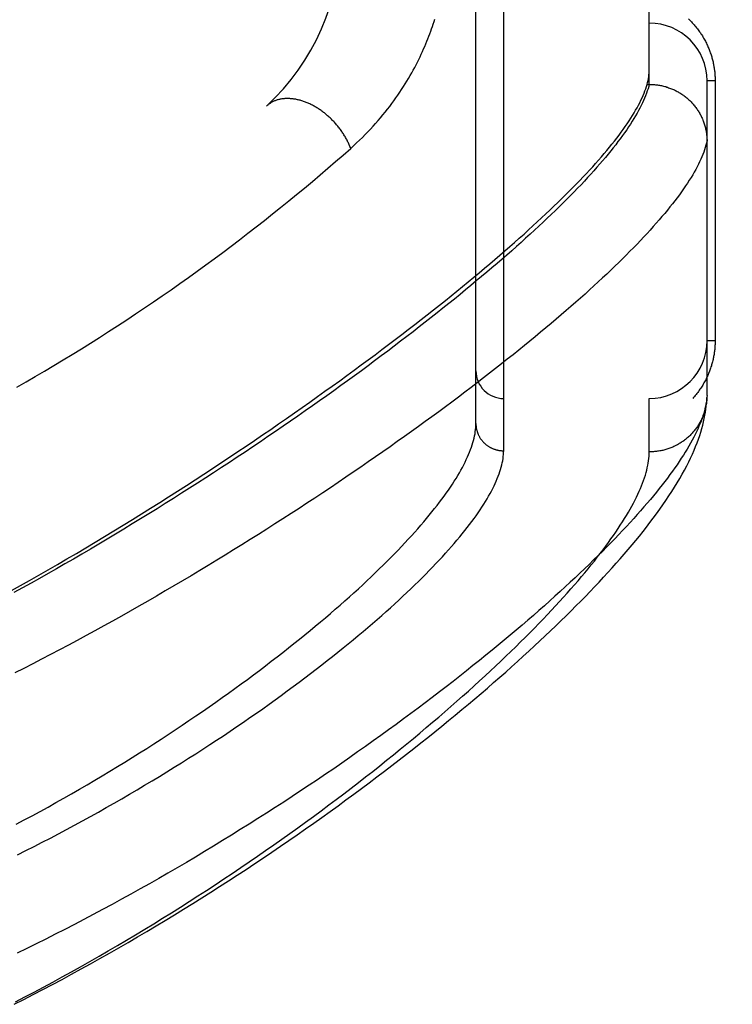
# Model space of a CAD drawing. Header units: inches. Extents: x 0 to 136, y 0 to 88.
# Tile 25 of 63: x 37.163 to 37.934, y 32.102 to 33.168. Entities that reach past the tile are written whole.
import ezdxf

# ---------------------------------------------------------------- set-up
doc = ezdxf.new("R2010")
doc.units = ezdxf.units.IN
doc.header["$LTSCALE"] = 7.48
doc.header["$MEASUREMENT"] = 0
doc.linetypes.add('HIDDEN', pattern=[0.2, 0.1, -0.1])
doc.layers.add('DOOR_ASSEMBLY', color=7, linetype='CONTINUOUS')

msp = doc.modelspace()

# ---------------------------------------------------------------- linework, layer by layer
at = {"layer": 'DOOR_ASSEMBLY', "color": 8, "linetype": 'HIDDEN'}
for p, q in [((37.6868, 32.7011), (37.6868, 33.8142)), ((37.6568, 32.7304), (37.6568, 33.7848)), ((37.8443, 33.0976), (37.8443, 33.4176)), ((37.8419, 33.0976), (37.8443, 33.0976)), ((37.8443, 33.0976), (37.8454, 33.0976)), ((37.9156, 33.1014), (37.9068, 33.1014)), ((37.9068, 32.761), (37.9068, 33.1014)), ((37.9156, 33.1014), (37.9156, 32.8201)), ((37.9156, 32.8201), (37.9068, 32.8201)), ((38.7488, 32.7876), (37.6568, 32.7876)), ((38.7488, 32.7576), (37.6868, 32.7576)), ((37.8443, 32.6998), (37.8443, 32.7576)), ((37.9068, 32.761), (37.9067, 32.7586))]:
    msp.add_line(p, q, dxfattribs=at)
for points in [[(37.5213, 33.0283), (37.5245, 33.0313), (37.5277, 33.0342), (37.5309, 33.0372), (37.5339, 33.0402), (37.5369, 33.0432), (37.5399, 33.0462), (37.5428, 33.0492), (37.5456, 33.0523), (37.5483, 33.0553), (37.551, 33.0584), (37.5536, 33.0615), (37.5562, 33.0645), (37.5587, 33.0676), (37.5611, 33.0707), (37.5635, 33.0738), (37.5658, 33.0768), (37.568, 33.0799), (37.5702, 33.0829), (37.5723, 33.086), (37.5744, 33.089), (37.5764, 33.0921), (37.5784, 33.0951), (37.5802, 33.0981), (37.5821, 33.1011), (37.5839, 33.1041), (37.5856, 33.1071), (37.5873, 33.11), (37.5889, 33.113), (37.5905, 33.1159), (37.592, 33.1188), (37.5935, 33.1217), (37.5949, 33.1246), (37.5963, 33.1274), (37.5976, 33.1302), (37.5989, 33.1331), (37.6002, 33.1359), (37.6014, 33.1386), (37.6026, 33.1414), (37.6037, 33.1442), (37.6048, 33.1469), (37.6059, 33.1496), (37.6069, 33.1523), (37.6079, 33.155), (37.6088, 33.1576), (37.6097, 33.1602), (37.6106, 33.1629), (37.6115, 33.1655), (37.6123, 33.1681)], [(37.8869, 33.1684), (37.8879, 33.1673), (37.8889, 33.1663), (37.89, 33.1653), (37.8909, 33.1642), (37.8919, 33.1632), (37.8928, 33.1621), (37.8938, 33.161), (37.8947, 33.1599), (37.8955, 33.1589), (37.8964, 33.1578), (37.8972, 33.1567), (37.898, 33.1556), (37.8988, 33.1545), (37.8996, 33.1533), (37.9003, 33.1522), (37.9011, 33.1511), (37.9018, 33.15), (37.9024, 33.1489), (37.9031, 33.1477), (37.9038, 33.1466), (37.9044, 33.1455), (37.905, 33.1443), (37.9056, 33.1432), (37.9061, 33.1421), (37.9067, 33.1409), (37.9072, 33.1398), (37.9077, 33.1386), (37.9082, 33.1375), (37.9087, 33.1364), (37.9092, 33.1352), (37.9096, 33.1341), (37.91, 33.133), (37.9104, 33.1318), (37.9108, 33.1307), (37.9112, 33.1296), (37.9115, 33.1284), (37.9119, 33.1273), (37.9122, 33.1262), (37.9125, 33.1251), (37.9128, 33.124), (37.913, 33.1229), (37.9133, 33.1218), (37.9135, 33.1207), (37.9137, 33.1196), (37.914, 33.1185), (37.9142, 33.1175), (37.9143, 33.1164), (37.9145, 33.1153), (37.9147, 33.1142), (37.9148, 33.1132), (37.9149, 33.1121), (37.9151, 33.111), (37.9152, 33.1099), (37.9153, 33.1089), (37.9153, 33.1078), (37.9154, 33.1067), (37.9155, 33.1057), (37.9155, 33.1046), (37.9155, 33.1035), (37.9156, 33.1025), (37.9156, 33.1014)], [(37.8419, 33.0976), (37.8425, 33.0997), (37.843, 33.1018), (37.8434, 33.1039), (37.8437, 33.1059), (37.844, 33.1078), (37.8441, 33.1098), (37.8442, 33.1117), (37.8443, 33.1136)], [(37.8443, 33.0976), (37.8437, 33.0952), (37.843, 33.0928), (37.8422, 33.0904), (37.8413, 33.0879), (37.8404, 33.0853), (37.8393, 33.0828), (37.8382, 33.0801), (37.8369, 33.0775), (37.8356, 33.0748), (37.8342, 33.072), (37.8327, 33.0692), (37.8312, 33.0664), (37.8295, 33.0635), (37.8278, 33.0606), (37.8259, 33.0576), (37.824, 33.0546), (37.822, 33.0515), (37.8199, 33.0484), (37.8177, 33.0453), (37.8154, 33.0421), (37.813, 33.0388), (37.8105, 33.0356), (37.808, 33.0322), (37.8053, 33.0289), (37.8026, 33.0255), (37.7998, 33.022), (37.7969, 33.0185), (37.7939, 33.015), (37.7908, 33.0114), (37.7876, 33.0078), (37.7844, 33.0041), (37.781, 33.0004), (37.7776, 32.9967), (37.7741, 32.9929), (37.7705, 32.989), (37.7667, 32.9852), (37.763, 32.9812), (37.7591, 32.9773), (37.7551, 32.9733), (37.751, 32.9692), (37.7469, 32.9651), (37.7427, 32.961), (37.7383, 32.9568), (37.7339, 32.9526), (37.7294, 32.9484), (37.7248, 32.9441), (37.7202, 32.9398), (37.7154, 32.9354), (37.7105, 32.931), (37.7056, 32.9265), (37.7006, 32.922), (37.6955, 32.9175), (37.6903, 32.9129), (37.685, 32.9083), (37.6796, 32.9037), (37.6741, 32.899), (37.6686, 32.8943), (37.6629, 32.8895), (37.6572, 32.8848), (37.6514, 32.8799), (37.6455, 32.8751), (37.6396, 32.8702), (37.6335, 32.8652), (37.6274, 32.8603), (37.6211, 32.8553), (37.6148, 32.8503), (37.6084, 32.8452), (37.6019, 32.8401), (37.5954, 32.835), (37.5887, 32.8299), (37.582, 32.8247), (37.5752, 32.8195), (37.5684, 32.8142), (37.5614, 32.809), (37.5544, 32.8037), (37.5472, 32.7984), (37.5401, 32.793), (37.5328, 32.7877), (37.5254, 32.7823), (37.518, 32.7769), (37.5105, 32.7715), (37.503, 32.766), (37.4953, 32.7606), (37.4876, 32.7551), (37.4799, 32.7496), (37.472, 32.7441), (37.4641, 32.7386), (37.4561, 32.733), (37.4481, 32.7275), (37.44, 32.7219), (37.4318, 32.7164), (37.4236, 32.7108), (37.4153, 32.7052), (37.407, 32.6996), (37.3986, 32.694), (37.3901, 32.6885), (37.3816, 32.6829), (37.373, 32.6773), (37.3644, 32.6717), (37.3557, 32.6661), (37.347, 32.6605), (37.3383, 32.655), (37.3295, 32.6494), (37.3206, 32.6438), (37.3118, 32.6383), (37.3028, 32.6328), (37.2939, 32.6273), (37.2849, 32.6218), (37.2759, 32.6163), (37.2669, 32.6108), (37.2578, 32.6054), (37.2487, 32.6), (37.2396, 32.5946), (37.2305, 32.5893), (37.2213, 32.5839), (37.2121, 32.5786), (37.203, 32.5734), (37.1938, 32.5681), (37.1846, 32.5629), (37.1754, 32.5578), (37.1661, 32.5527), (37.1569, 32.5476)], [(37.8376, 33.0855), (37.8387, 33.088), (37.8396, 33.0905), (37.8405, 33.0929), (37.8412, 33.0953), (37.8419, 33.0976)], [(37.8454, 33.0976), (37.8466, 33.0976), (37.8477, 33.0975), (37.8488, 33.0974), (37.8499, 33.0973), (37.8511, 33.0972), (37.8522, 33.0971), (37.8533, 33.097), (37.8544, 33.0968), (37.8555, 33.0966), (37.8566, 33.0964), (37.8577, 33.0962), (37.8588, 33.0959), (37.8599, 33.0956), (37.861, 33.0954), (37.8621, 33.0951), (37.8632, 33.0947), (37.8642, 33.0944), (37.8653, 33.094), (37.8664, 33.0936), (37.8674, 33.0932), (37.8685, 33.0928), (37.8695, 33.0924), (37.8705, 33.0919), (37.8716, 33.0915), (37.8726, 33.091), (37.8736, 33.0905), (37.8746, 33.0899), (37.8755, 33.0894), (37.8765, 33.0888), (37.8775, 33.0883), (37.8784, 33.0877), (37.8794, 33.087), (37.8803, 33.0864), (37.8812, 33.0858), (37.8821, 33.0851), (37.883, 33.0844), (37.8839, 33.0837), (37.8848, 33.083), (37.8856, 33.0823), (37.8864, 33.0816), (37.8873, 33.0808), (37.8881, 33.0801), (37.8889, 33.0793), (37.8897, 33.0785), (37.8904, 33.0777), (37.8912, 33.0768), (37.8919, 33.076), (37.8926, 33.0752), (37.8934, 33.0743), (37.894, 33.0734), (37.8947, 33.0725), (37.8954, 33.0716), (37.896, 33.0707), (37.8966, 33.0698), (37.8972, 33.0689), (37.8978, 33.0679), (37.8984, 33.067), (37.899, 33.066), (37.8995, 33.0651), (37.9, 33.0641), (37.9005, 33.0631), (37.901, 33.0621), (37.9015, 33.0611), (37.9019, 33.0601), (37.9023, 33.059), (37.9028, 33.058), (37.9031, 33.057), (37.9035, 33.0559), (37.9039, 33.0549), (37.9042, 33.0538), (37.9045, 33.0528), (37.9048, 33.0517), (37.9051, 33.0506), (37.9053, 33.0496), (37.9056, 33.0485), (37.9058, 33.0474), (37.906, 33.0463), (37.9061, 33.0452), (37.9063, 33.0441), (37.9064, 33.043), (37.9065, 33.0419), (37.9066, 33.0408), (37.9067, 33.0397), (37.9067, 33.0386), (37.9068, 33.0375), (37.9068, 33.0364)], [(37.1544, 32.5498), (37.1641, 32.5553), (37.1739, 32.5608), (37.1839, 32.5665), (37.1939, 32.5722), (37.204, 32.5781), (37.2142, 32.584), (37.2245, 32.59), (37.2347, 32.5961), (37.2449, 32.6022), (37.255, 32.6083), (37.2651, 32.6144), (37.2752, 32.6206), (37.2851, 32.6267), (37.295, 32.6328), (37.3048, 32.639), (37.3146, 32.6451), (37.3243, 32.6512), (37.3339, 32.6574), (37.3435, 32.6635), (37.353, 32.6697), (37.3624, 32.6758), (37.3717, 32.6819), (37.3809, 32.688), (37.3901, 32.694), (37.3992, 32.7001), (37.4082, 32.7062), (37.4171, 32.7122), (37.4259, 32.7182), (37.4347, 32.7242), (37.4433, 32.7301), (37.4519, 32.7361), (37.4604, 32.742), (37.4688, 32.7479), (37.4771, 32.7537), (37.4853, 32.7596), (37.4934, 32.7654), (37.5014, 32.7711), (37.5094, 32.7769), (37.5172, 32.7826), (37.525, 32.7882), (37.5326, 32.7939), (37.5402, 32.7995), (37.5477, 32.805), (37.5551, 32.8106), (37.5623, 32.8161), (37.5695, 32.8215), (37.5766, 32.8269), (37.5836, 32.8323), (37.5905, 32.8377), (37.5974, 32.843), (37.6041, 32.8482), (37.6107, 32.8534), (37.6172, 32.8586), (37.6237, 32.8638), (37.63, 32.8688), (37.6362, 32.8739), (37.6424, 32.8789), (37.6484, 32.8839), (37.6544, 32.8888), (37.6603, 32.8937), (37.666, 32.8985), (37.6717, 32.9033), (37.6773, 32.9081), (37.6828, 32.9128), (37.6881, 32.9174), (37.6934, 32.922), (37.6986, 32.9266), (37.7037, 32.9311), (37.7088, 32.9356), (37.7137, 32.94), (37.7185, 32.9444), (37.7232, 32.9488), (37.7279, 32.9531), (37.7324, 32.9573), (37.7369, 32.9615), (37.7412, 32.9657), (37.7455, 32.9698), (37.7497, 32.9739), (37.7537, 32.9779), (37.7577, 32.9819), (37.7616, 32.9858), (37.7654, 32.9897), (37.7691, 32.9936), (37.7728, 32.9974), (37.7763, 33.0011), (37.7797, 33.0048), (37.7831, 33.0085), (37.7863, 33.0121), (37.7895, 33.0157), (37.7926, 33.0192), (37.7956, 33.0227), (37.7985, 33.0261), (37.8013, 33.0295), (37.804, 33.0329), (37.8066, 33.0362), (37.8091, 33.0394), (37.8116, 33.0426), (37.8139, 33.0458), (37.8162, 33.0489), (37.8184, 33.052), (37.8205, 33.055), (37.8225, 33.058), (37.8244, 33.061), (37.8262, 33.0639), (37.8279, 33.0667), (37.8296, 33.0695), (37.8311, 33.0723), (37.8326, 33.075), (37.834, 33.0777), (37.8353, 33.0803), (37.8365, 33.0829), (37.8376, 33.0855)], [(37.5213, 33.0283), (37.5209, 33.0293), (37.5205, 33.0303), (37.5201, 33.0313), (37.5197, 33.0323), (37.5192, 33.0333), (37.5188, 33.0342), (37.5183, 33.0352), (37.5178, 33.0362), (37.5173, 33.0372), (37.5168, 33.0381), (37.5163, 33.0391), (37.5157, 33.0401), (37.5152, 33.041), (37.5146, 33.042), (37.514, 33.043), (37.5134, 33.0439), (37.5128, 33.0448), (37.5122, 33.0458), (37.5116, 33.0467), (37.5109, 33.0476), (37.5102, 33.0486), (37.5096, 33.0495), (37.5089, 33.0504), (37.5082, 33.0513), (37.5075, 33.0522), (37.5067, 33.0531), (37.506, 33.0539), (37.5052, 33.0548), (37.5045, 33.0557), (37.5037, 33.0565), (37.5029, 33.0573), (37.5021, 33.0582), (37.5013, 33.059), (37.5005, 33.0598), (37.4997, 33.0606), (37.4989, 33.0614), (37.498, 33.0621), (37.4972, 33.0629), (37.4963, 33.0637), (37.4955, 33.0644), (37.4946, 33.0651), (37.4937, 33.0659), (37.4929, 33.0666), (37.492, 33.0672), (37.4911, 33.0679), (37.4902, 33.0686), (37.4893, 33.0692), (37.4883, 33.0699), (37.4874, 33.0705), (37.4865, 33.0711), (37.4856, 33.0717), (37.4846, 33.0723), (37.4837, 33.0728), (37.4828, 33.0734), (37.4818, 33.0739), (37.4809, 33.0745), (37.4799, 33.075), (37.479, 33.0754), (37.478, 33.0759), (37.4771, 33.0764), (37.4761, 33.0768), (37.4751, 33.0772), (37.4742, 33.0777), (37.4732, 33.078), (37.4723, 33.0784), (37.4713, 33.0788), (37.4703, 33.0791), (37.4694, 33.0794), (37.4684, 33.0797), (37.4675, 33.08), (37.4665, 33.0803), (37.4656, 33.0806), (37.4646, 33.0808), (37.4637, 33.081), (37.4627, 33.0812), (37.4618, 33.0814), (37.4608, 33.0816), (37.4599, 33.0817), (37.459, 33.0819), (37.4581, 33.082), (37.4571, 33.0821), (37.4562, 33.0821), (37.4553, 33.0822), (37.4544, 33.0822), (37.4535, 33.0823), (37.4526, 33.0823), (37.4518, 33.0822), (37.4509, 33.0822), (37.45, 33.0822), (37.4492, 33.0821), (37.4483, 33.082), (37.4475, 33.0819), (37.4466, 33.0818), (37.4458, 33.0816), (37.445, 33.0815), (37.4442, 33.0813), (37.4434, 33.0811), (37.4426, 33.0809), (37.4418, 33.0807), (37.441, 33.0804), (37.4403, 33.0802), (37.4395, 33.0799), (37.4388, 33.0796), (37.4381, 33.0793), (37.4374, 33.0789), (37.4367, 33.0786), (37.436, 33.0782), (37.4353, 33.0778), (37.4346, 33.0774), (37.434, 33.077), (37.4333, 33.0766), (37.4327, 33.0761), (37.4321, 33.0757), (37.4315, 33.0752), (37.4309, 33.0747), (37.4304, 33.0742)], [(37.9068, 33.0364), (37.9063, 33.0341), (37.9056, 33.0317), (37.9049, 33.0293), (37.9041, 33.0268), (37.9033, 33.0243), (37.9023, 33.0217), (37.9012, 33.0191), (37.9001, 33.0165), (37.8988, 33.0138), (37.8975, 33.0111), (37.8961, 33.0083), (37.8946, 33.0055), (37.893, 33.0026), (37.8913, 32.9997), (37.8895, 32.9968), (37.8876, 32.9938), (37.8856, 32.9907), (37.8836, 32.9877), (37.8814, 32.9845), (37.8792, 32.9814), (37.8769, 32.9781), (37.8745, 32.9749), (37.872, 32.9716), (37.8694, 32.9683), (37.8667, 32.9649), (37.8639, 32.9614), (37.861, 32.958), (37.8581, 32.9544), (37.855, 32.9509), (37.8519, 32.9473), (37.8486, 32.9436), (37.8453, 32.9399), (37.8419, 32.9362), (37.8384, 32.9324), (37.8348, 32.9286), (37.8311, 32.9247), (37.8273, 32.9208), (37.8234, 32.9169), (37.8195, 32.9129), (37.8154, 32.9089), (37.8113, 32.9048), (37.807, 32.9007), (37.8027, 32.8965), (37.7983, 32.8923), (37.7938, 32.8881), (37.7892, 32.8838), (37.7845, 32.8795), (37.7797, 32.8751), (37.7748, 32.8707), (37.7698, 32.8662), (37.7648, 32.8618), (37.7596, 32.8572), (37.7544, 32.8527), (37.749, 32.8481), (37.7436, 32.8434), (37.7381, 32.8388), (37.7325, 32.834), (37.7268, 32.8293), (37.721, 32.8245), (37.7151, 32.8197), (37.7092, 32.8148), (37.7031, 32.8099), (37.697, 32.805), (37.6907, 32.8), (37.6844, 32.795), (37.678, 32.79), (37.6715, 32.7849), (37.6649, 32.7798), (37.6583, 32.7747), (37.6515, 32.7695), (37.6447, 32.7643), (37.6378, 32.7591), (37.6307, 32.7538), (37.6237, 32.7486), (37.6165, 32.7433), (37.6092, 32.7379), (37.6019, 32.7326), (37.5945, 32.7272), (37.587, 32.7218), (37.5794, 32.7164), (37.5717, 32.7109), (37.564, 32.7054), (37.5561, 32.7), (37.5483, 32.6945), (37.5403, 32.6889), (37.5322, 32.6834), (37.5241, 32.6778), (37.5159, 32.6723), (37.5077, 32.6667), (37.4994, 32.6611), (37.491, 32.6555), (37.4825, 32.6499), (37.474, 32.6443), (37.4654, 32.6387), (37.4567, 32.6331), (37.448, 32.6274), (37.4392, 32.6218), (37.4304, 32.6162), (37.4215, 32.6105), (37.4126, 32.6049), (37.4036, 32.5993), (37.3945, 32.5937), (37.3854, 32.5881), (37.3763, 32.5825), (37.3671, 32.5769), (37.3579, 32.5714), (37.3486, 32.5658), (37.3393, 32.5603), (37.3299, 32.5548), (37.3206, 32.5493), (37.3112, 32.5438), (37.3017, 32.5384), (37.2922, 32.5329), (37.2827, 32.5275), (37.2732, 32.5222), (37.2637, 32.5168), (37.2541, 32.5115), (37.2445, 32.5063), (37.235, 32.501), (37.2254, 32.4958), (37.2158, 32.4907), (37.2061, 32.4855), (37.1965, 32.4805), (37.1869, 32.4754), (37.1773, 32.4704), (37.1677, 32.4655), (37.158, 32.4606)], [(37.1599, 32.7698), (37.17, 32.7756), (37.18, 32.7814), (37.19, 32.7873), (37.2, 32.7933), (37.21, 32.7993), (37.2199, 32.8053), (37.2299, 32.8114), (37.2397, 32.8176), (37.2496, 32.8238), (37.2594, 32.8301), (37.2691, 32.8364), (37.2789, 32.8428), (37.2886, 32.8492), (37.2982, 32.8557), (37.3078, 32.8622), (37.3174, 32.8687), (37.3269, 32.8753), (37.3363, 32.882), (37.3458, 32.8886), (37.3551, 32.8954), (37.3644, 32.9021), (37.3737, 32.9089), (37.3829, 32.9157), (37.392, 32.9226), (37.4011, 32.9295), (37.4101, 32.9364), (37.4191, 32.9434), (37.428, 32.9503), (37.4368, 32.9573), (37.4455, 32.9643), (37.4542, 32.9714), (37.4628, 32.9784), (37.4713, 32.9854), (37.4798, 32.9925), (37.4882, 32.9997), (37.4966, 33.0068), (37.5049, 33.014), (37.5131, 33.0211), (37.5213, 33.0283)], [(37.9156, 32.8201), (37.9156, 32.8191), (37.9155, 32.818), (37.9155, 32.8169), (37.9155, 32.8159), (37.9154, 32.8148), (37.9154, 32.8138), (37.9153, 32.8127), (37.9152, 32.8116), (37.9151, 32.8105), (37.915, 32.8095), (37.9148, 32.8084), (37.9147, 32.8073), (37.9145, 32.8062), (37.9144, 32.8052), (37.9142, 32.8041), (37.914, 32.803), (37.9138, 32.8019), (37.9135, 32.8008), (37.9133, 32.7997), (37.913, 32.7986), (37.9127, 32.7974), (37.9125, 32.7963), (37.9121, 32.7952), (37.9118, 32.7941), (37.9115, 32.7929), (37.9111, 32.7918), (37.9107, 32.7906), (37.9104, 32.7895), (37.9099, 32.7883), (37.9095, 32.7872), (37.9091, 32.786), (37.9086, 32.7849), (37.9081, 32.7837), (37.9076, 32.7825), (37.9071, 32.7814), (37.9065, 32.7802), (37.906, 32.7791), (37.9054, 32.7779), (37.9048, 32.7768), (37.9042, 32.7756), (37.9035, 32.7745), (37.9028, 32.7733), (37.9022, 32.7722), (37.9015, 32.771), (37.9007, 32.7699), (37.9, 32.7687), (37.8992, 32.7676), (37.8984, 32.7665), (37.8976, 32.7653), (37.8968, 32.7642), (37.8959, 32.7631), (37.895, 32.762), (37.8941, 32.7609), (37.8932, 32.7598), (37.8922, 32.7587), (37.8913, 32.7576)], [(37.1572, 32.102), (37.1676, 32.1073), (37.1779, 32.1126), (37.1883, 32.118), (37.1986, 32.1235), (37.209, 32.129), (37.2193, 32.1346), (37.2296, 32.1402), (37.2398, 32.1459), (37.25, 32.1516), (37.2602, 32.1573), (37.2704, 32.1632), (37.2805, 32.169), (37.2906, 32.1749), (37.3007, 32.1808), (37.3107, 32.1868), (37.3207, 32.1928), (37.3306, 32.1988), (37.3405, 32.2049), (37.3503, 32.211), (37.3601, 32.2171), (37.3698, 32.2232), (37.3794, 32.2294), (37.389, 32.2356), (37.3986, 32.2418), (37.4081, 32.248), (37.4175, 32.2542), (37.4268, 32.2605), (37.4361, 32.2667), (37.4453, 32.273), (37.4544, 32.2793), (37.4635, 32.2855), (37.4725, 32.2918), (37.4814, 32.2981), (37.4902, 32.3043), (37.4989, 32.3106), (37.5076, 32.3169), (37.5162, 32.3231), (37.5247, 32.3293), (37.5331, 32.3356), (37.5414, 32.3418), (37.5497, 32.348), (37.5578, 32.3542), (37.5659, 32.3603), (37.5739, 32.3665), (37.5817, 32.3726), (37.5895, 32.3787), (37.5972, 32.3848), (37.6049, 32.3909), (37.6124, 32.3969), (37.6198, 32.403), (37.6272, 32.409), (37.6344, 32.4149), (37.6415, 32.4209), (37.6486, 32.4268), (37.6556, 32.4327), (37.6624, 32.4385), (37.6692, 32.4443), (37.6759, 32.4501), (37.6825, 32.4559), (37.689, 32.4616), (37.6954, 32.4673), (37.7017, 32.473), (37.7079, 32.4786), (37.714, 32.4842), (37.7201, 32.4898), (37.726, 32.4953), (37.7318, 32.5008), (37.7376, 32.5063), (37.7433, 32.5117), (37.7488, 32.5171), (37.7543, 32.5224), (37.7597, 32.5278), (37.765, 32.5331), (37.7702, 32.5383), (37.7753, 32.5435), (37.7803, 32.5487), (37.7852, 32.5539), (37.7901, 32.559), (37.7948, 32.5641), (37.7995, 32.5692), (37.8041, 32.5742), (37.8086, 32.5793), (37.813, 32.5842), (37.8173, 32.5892), (37.8215, 32.5941), (37.8257, 32.5991), (37.8297, 32.604), (37.8337, 32.6088), (37.8376, 32.6137), (37.8414, 32.6185), (37.8451, 32.6233), (37.8487, 32.6281), (37.8523, 32.6329), (37.8557, 32.6377), (37.8591, 32.6425), (37.8624, 32.6473), (37.8656, 32.6521), (37.8688, 32.6569), (37.8718, 32.6617), (37.8746, 32.6664), (37.8774, 32.671), (37.88, 32.6756), (37.8825, 32.6801), (37.8848, 32.6846), (37.887, 32.6889), (37.8891, 32.6932), (37.891, 32.6975), (37.8928, 32.7016), (37.8945, 32.7057), (37.8961, 32.7097), (37.8975, 32.7136), (37.8989, 32.7175), (37.9001, 32.7213), (37.9012, 32.725), (37.9022, 32.7287), (37.9031, 32.7323), (37.9039, 32.7359), (37.9045, 32.7394), (37.9051, 32.7428), (37.9056, 32.7461), (37.906, 32.7494), (37.9063, 32.7526), (37.9066, 32.7556), (37.9067, 32.7586)], [(37.9068, 32.761), (37.9066, 32.7587), (37.9064, 32.7564), (37.9061, 32.754), (37.9057, 32.7515), (37.9052, 32.7491), (37.9046, 32.7465), (37.904, 32.744), (37.9032, 32.7413), (37.9024, 32.7387), (37.9015, 32.736), (37.9004, 32.7332), (37.8993, 32.7304), (37.8981, 32.7275), (37.8969, 32.7246), (37.8955, 32.7217), (37.894, 32.7187), (37.8925, 32.7156), (37.8908, 32.7125), (37.8891, 32.7094), (37.8873, 32.7062), (37.8853, 32.7029), (37.8833, 32.6996), (37.8812, 32.6963), (37.879, 32.6929), (37.8768, 32.6894), (37.8744, 32.686), (37.8719, 32.6824), (37.8694, 32.6788), (37.8667, 32.6752), (37.8639, 32.6715), (37.8611, 32.6678), (37.8582, 32.664), (37.8551, 32.6602), (37.852, 32.6563), (37.8488, 32.6524), (37.8455, 32.6484), (37.8421, 32.6443), (37.8386, 32.6403), (37.835, 32.6361), (37.8313, 32.632), (37.8275, 32.6277), (37.8236, 32.6235), (37.8196, 32.6192), (37.8155, 32.6148), (37.8113, 32.6104), (37.807, 32.6059), (37.8026, 32.6014), (37.7981, 32.5968), (37.7936, 32.5922), (37.7889, 32.5876), (37.7841, 32.5829), (37.7792, 32.5781), (37.7742, 32.5733), (37.7692, 32.5685), (37.764, 32.5636), (37.7587, 32.5587), (37.7533, 32.5537), (37.7478, 32.5487), (37.7423, 32.5436), (37.7366, 32.5385), (37.7308, 32.5334), (37.7249, 32.5282), (37.7189, 32.5229), (37.7129, 32.5177), (37.7067, 32.5124), (37.7004, 32.507), (37.694, 32.5016), (37.6875, 32.4962), (37.6809, 32.4907), (37.6742, 32.4852), (37.6675, 32.4797), (37.6606, 32.4741), (37.6536, 32.4685), (37.6465, 32.4628), (37.6393, 32.4572), (37.632, 32.4514), (37.6247, 32.4457), (37.6172, 32.44), (37.6096, 32.4342), (37.602, 32.4283), (37.5942, 32.4225), (37.5864, 32.4166), (37.5784, 32.4108), (37.5704, 32.4048), (37.5622, 32.3989), (37.554, 32.393), (37.5457, 32.387), (37.5373, 32.381), (37.5288, 32.3751), (37.5203, 32.3691), (37.5116, 32.3631), (37.5029, 32.357), (37.4941, 32.351), (37.4852, 32.345), (37.4762, 32.339), (37.4671, 32.3329), (37.458, 32.3269), (37.4488, 32.3209), (37.4396, 32.3149), (37.4302, 32.3089), (37.4208, 32.3029), (37.4114, 32.2969), (37.4018, 32.291), (37.3922, 32.285), (37.3826, 32.2791), (37.3729, 32.2732), (37.3631, 32.2673), (37.3533, 32.2614), (37.3435, 32.2556), (37.3336, 32.2498), (37.3236, 32.244), (37.3136, 32.2383), (37.3036, 32.2325), (37.2935, 32.2269), (37.2834, 32.2212), (37.2733, 32.2157), (37.2631, 32.2101), (37.2529, 32.2046), (37.2427, 32.1991), (37.2325, 32.1937), (37.2223, 32.1884), (37.212, 32.1831), (37.2017, 32.1778), (37.1914, 32.1726), (37.1811, 32.1675), (37.1708, 32.1624), (37.1605, 32.1574)], [(37.9067, 32.7577), (37.9066, 32.7565), (37.9065, 32.7554), (37.9064, 32.7543), (37.9063, 32.7532), (37.9061, 32.7521), (37.9059, 32.751), (37.9057, 32.7499), (37.9055, 32.7488), (37.9053, 32.7477), (37.905, 32.7466), (37.9048, 32.7455), (37.9045, 32.7444), (37.9041, 32.7434), (37.9038, 32.7423), (37.9034, 32.7412), (37.9031, 32.7402), (37.9027, 32.7391), (37.9022, 32.7381), (37.9018, 32.7371), (37.9013, 32.736), (37.9009, 32.735), (37.9004, 32.734), (37.8999, 32.733), (37.8993, 32.732), (37.8988, 32.7311), (37.8982, 32.7301), (37.8976, 32.7291), (37.897, 32.7282), (37.8964, 32.7272), (37.8958, 32.7263), (37.8951, 32.7254), (37.8944, 32.7245), (37.8938, 32.7236), (37.893, 32.7227), (37.8923, 32.7219), (37.8916, 32.721), (37.8908, 32.7202), (37.8901, 32.7193), (37.8893, 32.7185), (37.8885, 32.7177), (37.8877, 32.7169), (37.8868, 32.7162), (37.886, 32.7154), (37.8851, 32.7147), (37.8843, 32.714), (37.8834, 32.7133), (37.8825, 32.7126), (37.8816, 32.7119), (37.8806, 32.7112), (37.8797, 32.7106), (37.8788, 32.71), (37.8778, 32.7094), (37.8768, 32.7088), (37.8759, 32.7082), (37.8749, 32.7076), (37.8739, 32.7071), (37.8729, 32.7066), (37.8718, 32.7061), (37.8708, 32.7056), (37.8698, 32.7051), (37.8687, 32.7047), (37.8677, 32.7043), (37.8666, 32.7038), (37.8655, 32.7035), (37.8645, 32.7031), (37.8634, 32.7027), (37.8623, 32.7024), (37.8612, 32.7021), (37.8601, 32.7018), (37.859, 32.7015), (37.8579, 32.7013), (37.8568, 32.701), (37.8556, 32.7008), (37.8545, 32.7006), (37.8534, 32.7005), (37.8523, 32.7003), (37.8511, 32.7002), (37.85, 32.7001), (37.8488, 32.7), (37.8477, 32.6999), (37.8466, 32.6998), (37.8454, 32.6998), (37.8443, 32.6998)], [(37.1593, 32.2969), (37.168, 32.3015), (37.1767, 32.3061), (37.1853, 32.3108), (37.1939, 32.3155), (37.2024, 32.3203), (37.2109, 32.3251), (37.2193, 32.3299), (37.2277, 32.3347), (37.236, 32.3396), (37.2443, 32.3444), (37.2525, 32.3493), (37.2607, 32.3542), (37.2688, 32.3592), (37.2769, 32.3641), (37.2848, 32.3691), (37.2928, 32.374), (37.3006, 32.379), (37.3084, 32.384), (37.3161, 32.389), (37.3238, 32.394), (37.3313, 32.399), (37.3388, 32.404), (37.3463, 32.409), (37.3536, 32.414), (37.3609, 32.4189), (37.3681, 32.4239), (37.3752, 32.4289), (37.3822, 32.4339), (37.3892, 32.4388), (37.396, 32.4438), (37.4028, 32.4487), (37.4095, 32.4536), (37.4161, 32.4586), (37.4226, 32.4634), (37.4291, 32.4683), (37.4354, 32.4732), (37.4417, 32.478), (37.4479, 32.4828), (37.4539, 32.4876), (37.4599, 32.4924), (37.4658, 32.4971), (37.4717, 32.5018), (37.4774, 32.5065), (37.483, 32.5112), (37.4886, 32.5158), (37.494, 32.5204), (37.4994, 32.525), (37.5046, 32.5295), (37.5098, 32.534), (37.5149, 32.5385), (37.5199, 32.543), (37.5248, 32.5474), (37.5296, 32.5517), (37.5343, 32.5561), (37.5389, 32.5604), (37.5434, 32.5647), (37.5478, 32.5689), (37.5522, 32.5731), (37.5564, 32.5772), (37.5606, 32.5814), (37.5646, 32.5855), (37.5686, 32.5895), (37.5725, 32.5935), (37.5763, 32.5975), (37.58, 32.6014), (37.5836, 32.6053), (37.5871, 32.6091), (37.5905, 32.6129), (37.5939, 32.6167), (37.5971, 32.6204), (37.6003, 32.6241), (37.6034, 32.6277), (37.6063, 32.6313), (37.6092, 32.6349), (37.612, 32.6384), (37.6147, 32.6418), (37.6174, 32.6453), (37.6199, 32.6486), (37.6224, 32.652), (37.6247, 32.6553), (37.627, 32.6585), (37.6292, 32.6618), (37.6313, 32.6649), (37.6333, 32.6681), (37.6353, 32.6711), (37.6371, 32.6742), (37.6389, 32.6772), (37.6406, 32.6802), (37.6421, 32.6831), (37.6437, 32.6859), (37.6451, 32.6888), (37.6464, 32.6916), (37.6477, 32.6943), (37.6489, 32.697), (37.65, 32.6997), (37.651, 32.7023), (37.6519, 32.7049), (37.6528, 32.7074), (37.6535, 32.7099), (37.6542, 32.7123), (37.6548, 32.7147), (37.6553, 32.7171), (37.6558, 32.7194), (37.6561, 32.7217), (37.6564, 32.724), (37.6566, 32.7262), (37.6567, 32.7283), (37.6568, 32.7304)], [(37.6568, 32.7304), (37.6568, 32.7298), (37.6568, 32.7292), (37.6568, 32.7285), (37.6569, 32.7279), (37.657, 32.7272), (37.657, 32.7266), (37.6571, 32.726), (37.6572, 32.7253), (37.6574, 32.7247), (37.6575, 32.7241), (37.6576, 32.7235), (37.6578, 32.7228), (37.658, 32.7222), (37.6582, 32.7216), (37.6584, 32.721), (37.6586, 32.7204), (37.6588, 32.7198), (37.6591, 32.7192), (37.6593, 32.7186), (37.6596, 32.718), (37.6599, 32.7174), (37.6602, 32.7169), (37.6605, 32.7163), (37.6608, 32.7157), (37.6611, 32.7152), (37.6615, 32.7146), (37.6618, 32.7141), (37.6622, 32.7136), (37.6626, 32.7131), (37.663, 32.7125), (37.6634, 32.712), (37.6638, 32.7115), (37.6642, 32.7111), (37.6647, 32.7106), (37.6651, 32.7101), (37.6656, 32.7097), (37.666, 32.7092), (37.6665, 32.7088), (37.667, 32.7083), (37.6675, 32.7079), (37.668, 32.7075), (37.6685, 32.7071), (37.669, 32.7067), (37.6696, 32.7064), (37.6701, 32.706), (37.6707, 32.7057), (37.6712, 32.7053), (37.6718, 32.705), (37.6724, 32.7047), (37.6729, 32.7044), (37.6735, 32.7041), (37.6741, 32.7038), (37.6747, 32.7035), (37.6753, 32.7033), (37.6759, 32.703), (37.6765, 32.7028), (37.6771, 32.7026), (37.6778, 32.7024), (37.6784, 32.7022), (37.679, 32.7021), (37.6797, 32.7019), (37.6803, 32.7017), (37.6809, 32.7016), (37.6816, 32.7015), (37.6822, 32.7014), (37.6829, 32.7013), (37.6835, 32.7012), (37.6842, 32.7012), (37.6848, 32.7011), (37.6855, 32.7011), (37.6861, 32.7011), (37.6868, 32.7011)], [(37.1585, 32.1046), (37.1686, 32.1099), (37.1787, 32.1152), (37.1889, 32.1206), (37.199, 32.1261), (37.209, 32.1316), (37.2191, 32.1371), (37.2291, 32.1427), (37.2391, 32.1484), (37.2491, 32.1541), (37.259, 32.1598), (37.2689, 32.1656), (37.2788, 32.1714), (37.2886, 32.1773), (37.2984, 32.1832), (37.3081, 32.1891), (37.3178, 32.1951), (37.3274, 32.2011), (37.337, 32.2071), (37.3465, 32.2132), (37.3559, 32.2192), (37.3653, 32.2253), (37.3747, 32.2314), (37.3839, 32.2376), (37.3931, 32.2437), (37.4023, 32.2499), (37.4113, 32.256), (37.4203, 32.2622), (37.4292, 32.2684), (37.438, 32.2745), (37.4468, 32.2807), (37.4555, 32.2869), (37.464, 32.2931), (37.4725, 32.2992), (37.481, 32.3054), (37.4893, 32.3115), (37.4975, 32.3177), (37.5057, 32.3238), (37.5138, 32.3299), (37.5217, 32.336), (37.5296, 32.3421), (37.5374, 32.3481), (37.5451, 32.3541), (37.5527, 32.3601), (37.5602, 32.3661), (37.5676, 32.3721), (37.5749, 32.378), (37.5821, 32.3839), (37.5892, 32.3898), (37.5962, 32.3956), (37.6031, 32.4014), (37.6099, 32.4072), (37.6166, 32.4129), (37.6232, 32.4186), (37.6297, 32.4243), (37.6361, 32.4299), (37.6424, 32.4355), (37.6487, 32.441), (37.6548, 32.4465), (37.6608, 32.452), (37.6666, 32.4574), (37.6724, 32.4628), (37.6781, 32.4681), (37.6837, 32.4734), (37.6892, 32.4786), (37.6946, 32.4838), (37.6999, 32.489), (37.7051, 32.4941), (37.7102, 32.4991), (37.7152, 32.5041), (37.7201, 32.5091), (37.7248, 32.514), (37.7295, 32.5189), (37.7341, 32.5237), (37.7386, 32.5285), (37.743, 32.5332), (37.7473, 32.5378), (37.7515, 32.5425), (37.7556, 32.547), (37.7596, 32.5515), (37.7635, 32.556), (37.7673, 32.5604), (37.771, 32.5648), (37.7746, 32.5691), (37.7781, 32.5733), (37.7815, 32.5775), (37.7849, 32.5817), (37.7881, 32.5858), (37.7912, 32.5899), (37.7943, 32.5939), (37.7972, 32.5978), (37.8001, 32.6017), (37.8029, 32.6056), (37.8055, 32.6094), (37.8081, 32.6131), (37.8106, 32.6168), (37.813, 32.6204), (37.8153, 32.624), (37.8175, 32.6276), (37.8196, 32.6311), (37.8217, 32.6345), (37.8236, 32.6379), (37.8255, 32.6412), (37.8272, 32.6445), (37.8289, 32.6478), (37.8305, 32.6509), (37.832, 32.6541), (37.8334, 32.6572), (37.8347, 32.6602), (37.836, 32.6632), (37.8371, 32.6661), (37.8382, 32.669), (37.8392, 32.6718), (37.8401, 32.6746), (37.8409, 32.6774), (37.8416, 32.6801), (37.8422, 32.6827), (37.8428, 32.6853), (37.8432, 32.6878), (37.8436, 32.6903), (37.8439, 32.6928), (37.8441, 32.6952), (37.8442, 32.6975), (37.8443, 32.6998)], [(37.1609, 32.2638), (37.1698, 32.2683), (37.1787, 32.2728), (37.1876, 32.2773), (37.1964, 32.2819), (37.2052, 32.2866), (37.2139, 32.2912), (37.2226, 32.2959), (37.2312, 32.3006), (37.2398, 32.3053), (37.2483, 32.3101), (37.2568, 32.3148), (37.2652, 32.3196), (37.2736, 32.3245), (37.2819, 32.3293), (37.2901, 32.3341), (37.2983, 32.339), (37.3064, 32.3438), (37.3144, 32.3487), (37.3224, 32.3536), (37.3303, 32.3585), (37.3381, 32.3634), (37.3459, 32.3683), (37.3536, 32.3732), (37.3612, 32.3781), (37.3687, 32.383), (37.3762, 32.3879), (37.3836, 32.3927), (37.3908, 32.3976), (37.3981, 32.4025), (37.4052, 32.4074), (37.4122, 32.4122), (37.4192, 32.4171), (37.4261, 32.4219), (37.4329, 32.4267), (37.4396, 32.4315), (37.4462, 32.4363), (37.4527, 32.4411), (37.4592, 32.4458), (37.4655, 32.4506), (37.4718, 32.4553), (37.4779, 32.4599), (37.484, 32.4646), (37.49, 32.4693), (37.4959, 32.4739), (37.5017, 32.4785), (37.5074, 32.483), (37.5131, 32.4876), (37.5186, 32.4921), (37.524, 32.4965), (37.5294, 32.501), (37.5347, 32.5054), (37.5398, 32.5098), (37.5449, 32.5141), (37.5499, 32.5185), (37.5548, 32.5227), (37.5596, 32.527), (37.5643, 32.5312), (37.5689, 32.5354), (37.5734, 32.5395), (37.5778, 32.5437), (37.5822, 32.5477), (37.5864, 32.5518), (37.5905, 32.5558), (37.5946, 32.5597), (37.5986, 32.5637), (37.6025, 32.5676), (37.6062, 32.5714), (37.6099, 32.5752), (37.6135, 32.579), (37.6171, 32.5827), (37.6205, 32.5864), (37.6238, 32.5901), (37.6271, 32.5937), (37.6302, 32.5973), (37.6333, 32.6008), (37.6363, 32.6043), (37.6392, 32.6078), (37.642, 32.6112), (37.6447, 32.6146), (37.6473, 32.6179), (37.6498, 32.6212), (37.6523, 32.6245), (37.6547, 32.6277), (37.6569, 32.6308), (37.6591, 32.634), (37.6612, 32.6371), (37.6633, 32.6401), (37.6652, 32.6431), (37.6671, 32.6461), (37.6688, 32.649), (37.6705, 32.6519), (37.6721, 32.6547), (37.6736, 32.6575), (37.6751, 32.6603), (37.6764, 32.663), (37.6777, 32.6657), (37.6788, 32.6683), (37.6799, 32.6709), (37.681, 32.6735), (37.6819, 32.676), (37.6827, 32.6785), (37.6835, 32.6809), (37.6842, 32.6833), (37.6848, 32.6857), (37.6853, 32.688), (37.6858, 32.6903), (37.6861, 32.6925), (37.6864, 32.6947), (37.6866, 32.6969), (37.6867, 32.699), (37.6868, 32.7011)]]:
    msp.add_lwpolyline(points, dxfattribs=at)
for centre, radius, start, end in [((37.2605, 33.2576), 0.25, 312.7959, 47.2041), ((37.8443, 33.1014), 0.0625, 0, 90), ((36.0716, 34.5417), 2, 280.3342, 312.7959), ((37.8443, 32.8201), 0.0625, 270, 360), ((37.6868, 32.7876), 0.03, 180, 270)]:
    msp.add_arc(centre, radius, start, end, dxfattribs=at)

doc.saveas('drawing.dxf')
